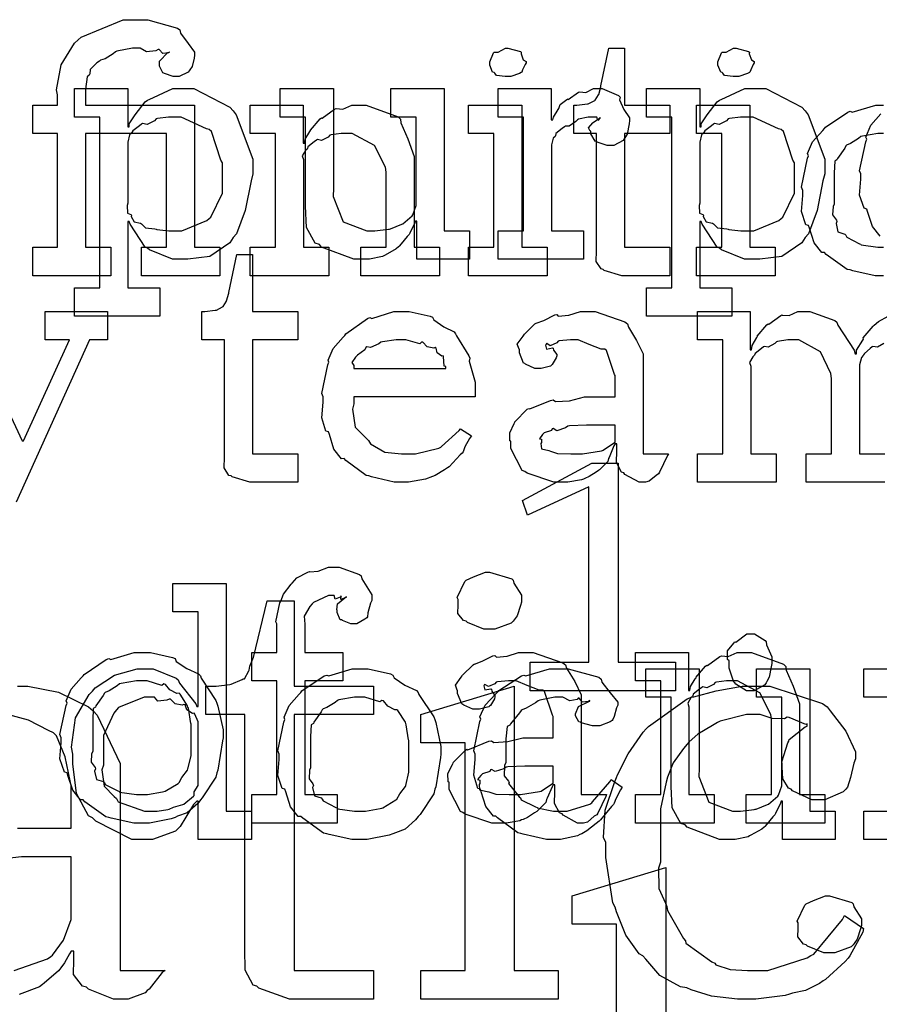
# Model space of a CAD drawing. Extents: x 0 to 8.5, y 0 to 11.
# Tile 146 of 256: x 3.575 to 3.995, y 5.944 to 6.424. Entities that reach past the tile are written whole.
import ezdxf

# ---------------------------------------------------------------- set-up
doc = ezdxf.new("R2010")
doc.units = 0
doc.layers.get('0').update_dxf_attribs({"linetype": 'CONTINUOUS'})

msp = doc.modelspace()

# ---------------------------------------------------------------- linework, layer by layer
at = {"color": 0}
for points in [[(3.58165, 6.31337), (3.59381, 6.31337), (3.59381, 6.36893), (3.58165, 6.36893), (3.58165, 6.38282), (3.59381, 6.38282), (3.59381, 6.38781), (3.59332, 6.39025), (3.59554, 6.4025), (3.60211, 6.41308), (3.60379, 6.41471), (3.60525, 6.41601), (3.62576, 6.42449), (3.63265, 6.42449), (3.63786, 6.42449), (3.65229, 6.42036), (3.65349, 6.41949), (3.65381, 6.41797), (3.65756, 6.41292), (3.66064, 6.40858), (3.66064, 6.40712), (3.66043, 6.40576), (3.65956, 6.40164), (3.65842, 6.40001), (3.65804, 6.39953), (3.65756, 6.39882), (3.65315, 6.39671), (3.65175, 6.39671), (3.65022, 6.39671), (3.646, 6.39817), (3.64567, 6.39844), (3.64513, 6.3986), (3.6435, 6.40175), (3.6435, 6.40278), (3.6435, 6.40424), (3.64762, 6.40842), (3.64849, 6.40864), (3.64849, 6.40886), (3.648, 6.40836), (3.64524, 6.40793), (3.64339, 6.40989), (3.64285, 6.40994), (3.64171, 6.40924), (3.63721, 6.40881), (3.63411, 6.4106), (3.63308, 6.4106), (3.63032, 6.4106), (3.62278, 6.40918), (3.62201, 6.40886), (3.62093, 6.40782), (3.61697, 6.40533), (3.61469, 6.40479), (3.61421, 6.40429), (3.61296, 6.40349), (3.60975, 6.40018), (3.60949, 6.398), (3.60921, 6.39735), (3.60829, 6.39665), (3.60747, 6.39051), (3.60747, 6.38846), (3.60747, 6.38282), (3.6346, 6.38282), (3.66064, 6.38282), (3.66064, 6.31337), (3.67301, 6.31337), (3.67301, 6.29949), (3.63482, 6.29949), (3.63482, 6.31337), (3.64697, 6.31337), (3.64697, 6.36893), (3.60747, 6.36893), (3.60747, 6.31337), (3.61985, 6.31337), (3.61985, 6.29949), (3.58165, 6.29949), (3.58165, 6.31337)], [(3.81364, 6.39671), (3.81222, 6.39671), (3.80806, 6.39719), (3.80724, 6.39839), (3.80692, 6.39865), (3.80615, 6.39882), (3.80474, 6.40229), (3.80474, 6.40343), (3.80474, 6.40386), (3.80474, 6.40386), (3.80653, 6.40831), (3.80692, 6.40864), (3.80692, 6.40864), (3.80886, 6.40864), (3.81244, 6.4106), (3.81364, 6.4106), (3.81364, 6.4106), (3.81976, 6.40896), (3.82015, 6.40864), (3.82004, 6.40776), (3.82113, 6.40494), (3.82254, 6.40414), (3.82254, 6.40386), (3.82254, 6.40343), (3.822, 6.40267), (3.82081, 6.40001), (3.82036, 6.39887), (3.82015, 6.39865), (3.81922, 6.39817), (3.815, 6.39671), (3.81364, 6.39671)], [(3.87224, 6.29949), (3.86919, 6.29949), (3.86062, 6.30203), (3.86008, 6.30251), (3.85906, 6.30279), (3.85667, 6.30647), (3.85682, 6.31168), (3.85682, 6.31337), (3.85682, 6.36893), (3.84576, 6.36893), (3.84576, 6.38282), (3.84728, 6.38282), (3.84728, 6.38282), (3.85238, 6.38336), (3.85271, 6.38346), (3.85303, 6.38351), (3.85596, 6.38504), (3.85618, 6.38519), (3.85618, 6.38519), (3.85781, 6.38775), (3.85792, 6.38803), (3.85792, 6.38803), (3.85889, 6.39176), (3.859, 6.39214), (3.8629, 6.4106), (3.8705, 6.4106), (3.8705, 6.38282), (3.89264, 6.38282), (3.89264, 6.36893), (3.8705, 6.36893), (3.8705, 6.31337), (3.89264, 6.31337), (3.89264, 6.29949), (3.89165, 6.29949), (3.88943, 6.29949), (3.88872, 6.29949), (3.88747, 6.29949), (3.88465, 6.29949), (3.88374, 6.29949), (3.88232, 6.29949), (3.87912, 6.29949), (3.8781, 6.29949), (3.87663, 6.29949), (3.87332, 6.29949), (3.87224, 6.29949)], [(3.92497, 6.39671), (3.92356, 6.39671), (3.91938, 6.39719), (3.91857, 6.39839), (3.91824, 6.39865), (3.91749, 6.39882), (3.91607, 6.40229), (3.91607, 6.40343), (3.91607, 6.40386), (3.91607, 6.40386), (3.91786, 6.40831), (3.91824, 6.40864), (3.91824, 6.40864), (3.92019, 6.40864), (3.92378, 6.4106), (3.92497, 6.4106), (3.92497, 6.4106), (3.9311, 6.40896), (3.93147, 6.40864), (3.93137, 6.40776), (3.93246, 6.40494), (3.93386, 6.40414), (3.93386, 6.40386), (3.93386, 6.40343), (3.93332, 6.40267), (3.93213, 6.40001), (3.93169, 6.39887), (3.93147, 6.39865), (3.93056, 6.39817), (3.92632, 6.39671), (3.92497, 6.39671)], [(3.60206, 6.29362), (3.61442, 6.29362), (3.61442, 6.37696), (3.60206, 6.37696), (3.60206, 6.39085), (3.6281, 6.39085), (3.6281, 6.37218), (3.62875, 6.37218), (3.62875, 6.37369), (3.63162, 6.3781), (3.63661, 6.38433), (3.63764, 6.38519), (3.63857, 6.38547), (3.65007, 6.39085), (3.65392, 6.39085), (3.66032, 6.39085), (3.6779, 6.38183), (3.67953, 6.37999), (3.68104, 6.37799), (3.68907, 6.35639), (3.68907, 6.34918), (3.68821, 6.34581), (3.68533, 6.33132), (3.6811, 6.31999), (3.67953, 6.31814), (3.67785, 6.31549), (3.66818, 6.30886), (3.65744, 6.30751), (3.65392, 6.30751), (3.64985, 6.30751), (3.63867, 6.31207), (3.63764, 6.31293), (3.63656, 6.31342), (3.62918, 6.32471), (3.62875, 6.32596), (3.6281, 6.32596), (3.6281, 6.29362), (3.64372, 6.29362), (3.64372, 6.27974), (3.60206, 6.27974), (3.60206, 6.29362)], [(3.74393, 6.30751), (3.73833, 6.30751), (3.72265, 6.31347), (3.72157, 6.31467), (3.71957, 6.31532), (3.71522, 6.32297), (3.71485, 6.33339), (3.71485, 6.33681), (3.71485, 6.37696), (3.70247, 6.37696), (3.70247, 6.39085), (3.72851, 6.39085), (3.72851, 6.34224), (3.72825, 6.33822), (3.73313, 6.32574), (3.74479, 6.3214), (3.74869, 6.3214), (3.74869, 6.3214), (3.75526, 6.32215), (3.75586, 6.32226), (3.75624, 6.32238), (3.76188, 6.3246), (3.76237, 6.32487), (3.76237, 6.32487), (3.76682, 6.32878), (3.76714, 6.32921), (3.76714, 6.32921), (3.76888, 6.33376), (3.76888, 6.33529), (3.76888, 6.37696), (3.75651, 6.37696), (3.75651, 6.39085), (3.78256, 6.39085), (3.78256, 6.3214), (3.79492, 6.3214), (3.79492, 6.30751), (3.7691, 6.30751), (3.7691, 6.32617), (3.76844, 6.32617), (3.76818, 6.32531), (3.76574, 6.32026), (3.7654, 6.31967), (3.76438, 6.31858), (3.76144, 6.315), (3.76053, 6.31392), (3.76019, 6.31358), (3.75906, 6.31267), (3.75369, 6.30957), (3.75304, 6.30925), (3.75233, 6.30881), (3.74599, 6.30751), (3.74393, 6.30751)], [(3.80892, 6.3214), (3.82129, 6.3214), (3.82129, 6.37696), (3.80892, 6.37696), (3.80892, 6.39085), (3.83475, 6.39085), (3.83475, 6.37565), (3.83561, 6.37565), (3.83561, 6.37565), (3.83594, 6.37685), (3.83811, 6.38064), (3.83843, 6.38108), (3.83843, 6.38108), (3.83914, 6.38308), (3.84233, 6.38553), (3.84278, 6.38585), (3.84304, 6.38558), (3.8481, 6.38911), (3.84864, 6.38932), (3.84864, 6.38921), (3.85157, 6.38894), (3.85536, 6.39085), (3.85667, 6.39085), (3.8596, 6.39085), (3.86762, 6.38743), (3.86838, 6.38672), (3.86811, 6.38536), (3.87022, 6.38069), (3.87294, 6.37663), (3.87294, 6.37522), (3.87272, 6.37358), (3.8719, 6.36865), (3.87076, 6.36686), (3.87033, 6.36632), (3.8699, 6.3655), (3.86535, 6.36307), (3.86382, 6.36307), (3.86203, 6.36307), (3.8571, 6.36469), (3.85667, 6.36501), (3.85618, 6.36518), (3.85406, 6.36882), (3.85406, 6.37001), (3.85379, 6.37001), (3.85292, 6.37164), (3.85514, 6.37414), (3.85536, 6.37435), (3.85531, 6.37435), (3.85525, 6.37435), (3.85829, 6.37646), (3.85861, 6.37651), (3.85861, 6.37674), (3.85851, 6.37636), (3.85753, 6.37522), (3.85704, 6.37696), (3.85688, 6.37696), (3.85628, 6.37696), (3.85493, 6.37696), (3.85449, 6.37696), (3.85275, 6.37696), (3.8481, 6.37587), (3.84754, 6.37565), (3.84679, 6.37472), (3.84353, 6.37256), (3.84164, 6.3725), (3.84125, 6.37218), (3.84017, 6.37142), (3.83708, 6.36887), (3.83686, 6.36774), (3.83669, 6.3674), (3.83578, 6.36669), (3.83496, 6.36333), (3.83496, 6.36219), (3.83496, 6.3214), (3.85058, 6.3214), (3.85058, 6.30751), (3.80892, 6.30751), (3.80892, 6.3214)], [(3.88124, 6.29362), (3.89361, 6.29362), (3.89361, 6.37696), (3.88124, 6.37696), (3.88124, 6.39085), (3.90728, 6.39085), (3.90728, 6.37218), (3.90793, 6.37218), (3.90793, 6.37369), (3.91081, 6.3781), (3.91581, 6.38433), (3.91683, 6.38519), (3.91775, 6.38547), (3.92925, 6.39085), (3.93311, 6.39085), (3.93951, 6.39085), (3.95708, 6.38183), (3.95871, 6.37999), (3.96024, 6.37799), (3.96826, 6.35639), (3.96826, 6.34918), (3.96739, 6.34581), (3.96451, 6.33132), (3.96029, 6.31999), (3.95871, 6.31814), (3.95703, 6.31549), (3.94738, 6.30886), (3.93664, 6.30751), (3.93311, 6.30751), (3.92904, 6.30751), (3.91786, 6.31207), (3.91683, 6.31293), (3.91575, 6.31342), (3.90836, 6.32471), (3.90793, 6.32596), (3.90728, 6.32596), (3.90728, 6.29362), (3.9229, 6.29362), (3.9229, 6.27974), (3.88124, 6.27974), (3.88124, 6.29362)], [(3.68782, 6.31337), (3.70019, 6.31337), (3.70019, 6.36893), (3.68782, 6.36893), (3.68782, 6.38282), (3.71365, 6.38282), (3.71365, 6.36415), (3.71431, 6.36415), (3.71431, 6.36415), (3.71457, 6.3661), (3.71696, 6.3699), (3.71733, 6.37044), (3.71724, 6.3705), (3.722, 6.37608), (3.72254, 6.37651), (3.72293, 6.37636), (3.729, 6.38081), (3.72971, 6.38108), (3.72971, 6.38108), (3.73296, 6.38086), (3.73736, 6.38282), (3.73882, 6.38282), (3.74442, 6.38282), (3.76004, 6.37706), (3.76118, 6.37587), (3.76129, 6.37414), (3.76471, 6.36626), (3.7679, 6.35769), (3.7679, 6.35482), (3.7679, 6.31337), (3.78028, 6.31337), (3.78028, 6.29949), (3.74186, 6.29949), (3.74186, 6.31337), (3.75424, 6.31337), (3.75424, 6.35004), (3.75379, 6.35249), (3.74854, 6.36312), (3.73763, 6.36893), (3.73406, 6.36893), (3.73221, 6.36893), (3.72726, 6.36822), (3.72667, 6.36806), (3.72592, 6.36719), (3.7226, 6.3655), (3.7206, 6.36594), (3.72017, 6.36567), (3.71907, 6.3649), (3.71599, 6.36242), (3.71571, 6.3616), (3.7156, 6.36133), (3.71485, 6.36068), (3.71326, 6.35796), (3.71386, 6.35628), (3.71386, 6.35568), (3.71386, 6.31337), (3.72624, 6.31337), (3.72624, 6.29949), (3.68782, 6.29949), (3.68782, 6.31337)], [(3.79432, 6.31337), (3.80669, 6.31337), (3.80669, 6.36893), (3.79432, 6.36893), (3.79432, 6.38282), (3.82036, 6.38282), (3.82036, 6.31337), (3.83274, 6.31337), (3.83274, 6.29949), (3.79432, 6.29949), (3.79432, 6.31337)], [(3.90565, 6.31337), (3.91803, 6.31337), (3.91803, 6.36893), (3.90565, 6.36893), (3.90565, 6.38282), (3.93169, 6.38282), (3.93169, 6.31337), (3.94407, 6.31337), (3.94407, 6.29949), (3.90565, 6.29949), (3.90565, 6.31337)], [(3.65001, 6.3214), (3.65446, 6.3214), (3.66672, 6.3265), (3.66781, 6.32747), (3.66862, 6.32801), (3.67432, 6.33985), (3.67432, 6.34375), (3.67432, 6.3546), (3.6735, 6.35585), (3.66889, 6.3699), (3.66781, 6.37088), (3.6665, 6.37125), (3.65414, 6.37696), (3.65001, 6.37696), (3.648, 6.37696), (3.64264, 6.37625), (3.64199, 6.37608), (3.64117, 6.37517), (3.63758, 6.37337), (3.63531, 6.37375), (3.63482, 6.37349), (3.63374, 6.37267), (3.63053, 6.37022), (3.62999, 6.36942), (3.62983, 6.36914), (3.62896, 6.36828), (3.6281, 6.36469), (3.6281, 6.3635), (3.6281, 6.33485), (3.62776, 6.33376), (3.62788, 6.33008), (3.62956, 6.32943), (3.62983, 6.329), (3.62967, 6.32835), (3.63118, 6.32585), (3.63428, 6.32519), (3.63482, 6.32487), (3.63476, 6.32482), (3.63678, 6.32292), (3.64133, 6.32243), (3.64199, 6.32226), (3.64219, 6.32206), (3.64806, 6.3214), (3.65001, 6.3214)], [(3.92919, 6.3214), (3.93365, 6.3214), (3.9459, 6.3265), (3.947, 6.32747), (3.94781, 6.32801), (3.9535, 6.33985), (3.9535, 6.34375), (3.9535, 6.3546), (3.95269, 6.35585), (3.94808, 6.3699), (3.947, 6.37088), (3.94569, 6.37125), (3.93332, 6.37696), (3.92919, 6.37696), (3.92719, 6.37696), (3.92182, 6.37625), (3.92117, 6.37608), (3.92036, 6.37517), (3.91678, 6.37337), (3.9145, 6.37375), (3.91401, 6.37349), (3.91292, 6.37267), (3.90972, 6.37022), (3.90918, 6.36942), (3.90901, 6.36914), (3.90815, 6.36828), (3.90728, 6.36469), (3.90728, 6.3635), (3.90728, 6.33485), (3.90696, 6.33376), (3.90707, 6.33008), (3.90875, 6.32943), (3.90901, 6.329), (3.90886, 6.32835), (3.91037, 6.32585), (3.91347, 6.32519), (3.91401, 6.32487), (3.91396, 6.32482), (3.91596, 6.32292), (3.92051, 6.32243), (3.92117, 6.32226), (3.92139, 6.32206), (3.92725, 6.3214), (3.92919, 6.3214)], [(3.69065, 6.19874), (3.68761, 6.19874), (3.67904, 6.20128), (3.6785, 6.20176), (3.67746, 6.20204), (3.67507, 6.20574), (3.67524, 6.21094), (3.67524, 6.21262), (3.67524, 6.26818), (3.66417, 6.26818), (3.66417, 6.28207), (3.66569, 6.28207), (3.66569, 6.28207), (3.67079, 6.28261), (3.67111, 6.28271), (3.67144, 6.28276), (3.67437, 6.28429), (3.67458, 6.28444), (3.67458, 6.28444), (3.67622, 6.287), (3.67632, 6.28728), (3.67632, 6.28728), (3.67731, 6.29101), (3.6774, 6.29139), (3.68132, 6.30985), (3.68892, 6.30985), (3.68892, 6.28207), (3.71104, 6.28207), (3.71104, 6.26818), (3.68892, 6.26818), (3.68892, 6.21262), (3.71104, 6.21262), (3.71104, 6.19874), (3.71007, 6.19874), (3.70785, 6.19874), (3.70714, 6.19874), (3.70589, 6.19874), (3.70307, 6.19874), (3.70215, 6.19874), (3.70074, 6.19874), (3.69754, 6.19874), (3.6965, 6.19874), (3.69504, 6.19874), (3.69174, 6.19874), (3.69065, 6.19874)], [(3.76226, 6.19874), (3.75814, 6.19874), (3.74696, 6.20128), (3.74576, 6.20176), (3.74436, 6.20204), (3.73443, 6.20936), (3.73361, 6.21024), (3.73242, 6.21018), (3.72868, 6.21479), (3.72646, 6.222), (3.72601, 6.22325), (3.72478, 6.22364), (3.72276, 6.23014), (3.72342, 6.23785), (3.72342, 6.2404), (3.72276, 6.24197), (3.72575, 6.25608), (3.72624, 6.25732), (3.72581, 6.25836), (3.72825, 6.264), (3.73318, 6.26947), (3.73406, 6.27035), (3.73454, 6.27111), (3.74501, 6.27854), (3.74621, 6.27903), (3.74718, 6.27865), (3.75797, 6.28207), (3.76161, 6.28207), (3.7654, 6.28207), (3.77567, 6.27974), (3.77681, 6.27924), (3.77746, 6.27789), (3.78228, 6.27447), (3.78733, 6.27208), (3.78808, 6.27121), (3.78857, 6.27013), (3.7946, 6.26047), (3.79503, 6.25928), (3.79465, 6.25771), (3.79764, 6.2475), (3.79764, 6.24408), (3.79764, 6.2404), (3.73839, 6.2404), (3.73839, 6.23693), (3.73768, 6.23432), (3.73904, 6.22553), (3.74436, 6.22021), (3.74556, 6.21913), (3.74658, 6.2175), (3.75358, 6.21343), (3.76172, 6.21262), (3.76443, 6.21262), (3.76856, 6.21262), (3.77989, 6.21533), (3.78093, 6.21588), (3.78114, 6.21619), (3.78988, 6.2239), (3.79047, 6.22478), (3.7959, 6.22131), (3.79492, 6.22011), (3.79264, 6.21593), (3.79178, 6.21349), (3.79135, 6.21283), (3.79036, 6.21213), (3.78489, 6.20622), (3.78418, 6.20568), (3.78267, 6.20475), (3.7781, 6.20204), (3.7755, 6.20101), (3.77463, 6.20068), (3.77344, 6.20019), (3.76503, 6.19874), (3.76226, 6.19874)], [(3.84071, 6.19874), (3.83599, 6.19874), (3.82297, 6.20307), (3.82183, 6.20394), (3.82058, 6.20443), (3.81511, 6.21517), (3.81511, 6.21869), (3.81456, 6.21897), (3.81451, 6.22288), (3.81674, 6.22738), (3.81706, 6.22803), (3.81694, 6.22814), (3.82303, 6.23432), (3.82379, 6.23475), (3.82428, 6.23454), (3.83447, 6.23867), (3.83572, 6.23888), (3.83686, 6.23812), (3.84369, 6.2385), (3.85101, 6.2404), (3.85351, 6.2404), (3.86589, 6.2404), (3.86589, 6.25082), (3.86556, 6.25136), (3.86171, 6.26292), (3.86089, 6.26361), (3.85906, 6.26361), (3.85325, 6.2659), (3.84787, 6.26818), (3.84614, 6.26818), (3.84413, 6.26818), (3.83871, 6.26764), (3.83811, 6.26753), (3.83746, 6.26676), (3.83431, 6.26535), (3.83257, 6.26639), (3.83225, 6.26622), (3.83225, 6.266), (3.83197, 6.26568), (3.83251, 6.26372), (3.83539, 6.26426), (3.83572, 6.26406), (3.83589, 6.26313), (3.83746, 6.26107), (3.83746, 6.26036), (3.83718, 6.25939), (3.83529, 6.25613), (3.83485, 6.25581), (3.83442, 6.25543), (3.82986, 6.25429), (3.82835, 6.25429), (3.82671, 6.25429), (3.82226, 6.25629), (3.82183, 6.25667), (3.82129, 6.25689), (3.81922, 6.26193), (3.81922, 6.26361), (3.81907, 6.26361), (3.81819, 6.26606), (3.82101, 6.27001), (3.8214, 6.27056), (3.82167, 6.27094), (3.82682, 6.27599), (3.82747, 6.27642), (3.82747, 6.27636), (3.83117, 6.27772), (3.83649, 6.28033), (3.83746, 6.28054), (3.83817, 6.27979), (3.84337, 6.28017), (3.84901, 6.28207), (3.85092, 6.28207), (3.85618, 6.28207), (3.87067, 6.27701), (3.87196, 6.27599), (3.8724, 6.27436), (3.87642, 6.26785), (3.87956, 6.26129), (3.87956, 6.25906), (3.87956, 6.21262), (3.89193, 6.21262), (3.8915, 6.21169), (3.88764, 6.20356), (3.88715, 6.20285), (3.88596, 6.20204), (3.88254, 6.19928), (3.88075, 6.19874), (3.88021, 6.19874), (3.87771, 6.19874), (3.87076, 6.20253), (3.87022, 6.20329), (3.86903, 6.20367), (3.8666, 6.20828), (3.86675, 6.21397), (3.86675, 6.21588), (3.86675, 6.21739), (3.86589, 6.21739), (3.86535, 6.21642), (3.86296, 6.21083), (3.86263, 6.21024), (3.86231, 6.20876), (3.85835, 6.20481), (3.85786, 6.20437), (3.85672, 6.20367), (3.85331, 6.20144), (3.85118, 6.20053), (3.85047, 6.20025), (3.84961, 6.19987), (3.84293, 6.19874), (3.84071, 6.19874)], [(3.73839, 6.25429), (3.78331, 6.25429), (3.78331, 6.25515), (3.78256, 6.25543), (3.78222, 6.25999), (3.78201, 6.26036), (3.78131, 6.26031), (3.77914, 6.26183), (3.77854, 6.26421), (3.7781, 6.26449), (3.7774, 6.26411), (3.77425, 6.26476), (3.77203, 6.26699), (3.77138, 6.26708), (3.77067, 6.26622), (3.76383, 6.26818), (3.76161, 6.26818), (3.75911, 6.26818), (3.75233, 6.26731), (3.75163, 6.26708), (3.75054, 6.26622), (3.74658, 6.26443), (3.74468, 6.26476), (3.74425, 6.26449), (3.74371, 6.26335), (3.74013, 6.26079), (3.7399, 6.26036), (3.73915, 6.25976), (3.73747, 6.25711), (3.73839, 6.25564), (3.73839, 6.25515), (3.73839, 6.25429)], [(3.84657, 6.21262), (3.84999, 6.21262), (3.85926, 6.21408), (3.86025, 6.21436), (3.86019, 6.21451), (3.86589, 6.21832), (3.86589, 6.21957), (3.86589, 6.22651), (3.85504, 6.22651), (3.852, 6.22651), (3.84369, 6.22618), (3.84289, 6.22607), (3.84179, 6.22521), (3.83751, 6.22385), (3.83572, 6.22493), (3.83529, 6.22478), (3.8349, 6.22396), (3.83138, 6.22282), (3.83117, 6.2226), (3.83057, 6.222), (3.829, 6.21994), (3.83008, 6.21967), (3.83008, 6.21957), (3.83008, 6.21804), (3.82969, 6.21761), (3.82997, 6.215), (3.83365, 6.21419), (3.83442, 6.21392), (3.83442, 6.21392), (3.83789, 6.21278), (3.8444, 6.21262), (3.84657, 6.21262)], [(3.82443, 6.11079), (3.85308, 6.11079), (3.85308, 6.1965), (3.82314, 6.18261), (3.82075, 6.18978), (3.8546, 6.20801), (3.8674, 6.20801), (3.8674, 6.11079), (3.8954, 6.11079), (3.8954, 6.0969), (3.82443, 6.0969), (3.82443, 6.11079)], [(3.68858, 6.04617), (3.70074, 6.04617), (3.70074, 6.10172), (3.68858, 6.10172), (3.68858, 6.11561), (3.70074, 6.11561), (3.70074, 6.1295), (3.70025, 6.13053), (3.70236, 6.13976), (3.70269, 6.14057), (3.70269, 6.14057), (3.70415, 6.14404), (3.70774, 6.14887), (3.70833, 6.14947), (3.70833, 6.14947), (3.71056, 6.15196), (3.71599, 6.15479), (3.71679, 6.15511), (3.71685, 6.15494), (3.72097, 6.15528), (3.72597, 6.15728), (3.72765, 6.15728), (3.73122, 6.15728), (3.7411, 6.15369), (3.74197, 6.15294), (3.74235, 6.15147), (3.74718, 6.14367), (3.74718, 6.141), (3.74647, 6.1396), (3.74522, 6.13488), (3.74507, 6.13297), (3.74479, 6.13254), (3.74371, 6.13178), (3.73981, 6.1295), (3.7385, 6.1295), (3.73699, 6.1295), (3.73281, 6.13113), (3.73242, 6.13146), (3.73172, 6.13157), (3.73025, 6.1351), (3.73025, 6.13624), (3.73004, 6.13633), (3.73042, 6.13938), (3.73406, 6.14231), (3.73481, 6.14253), (3.73481, 6.14274), (3.73421, 6.14231), (3.73204, 6.14144), (3.73221, 6.14318), (3.73221, 6.14318), (3.73167, 6.14264), (3.72933, 6.14165), (3.72885, 6.14339), (3.72874, 6.14339), (3.72607, 6.14339), (3.71869, 6.13997), (3.7181, 6.13926), (3.71685, 6.13803), (3.71414, 6.13331), (3.71442, 6.12935), (3.71442, 6.12799), (3.71442, 6.11561), (3.73307, 6.11561), (3.73307, 6.10172), (3.71442, 6.10172), (3.71442, 6.04617), (3.73025, 6.04617), (3.73025, 6.03228), (3.68858, 6.03228), (3.68858, 6.04617)], [(3.80469, 6.12696), (3.80181, 6.12696), (3.79383, 6.13021), (3.79318, 6.13086), (3.79199, 6.13113), (3.78911, 6.13465), (3.78928, 6.13883), (3.78928, 6.14019), (3.78928, 6.1415), (3.78885, 6.14236), (3.79254, 6.15018), (3.79318, 6.15082), (3.79318, 6.15082), (3.79688, 6.1525), (3.80274, 6.15474), (3.80469, 6.15474), (3.80469, 6.15474), (3.81554, 6.15147), (3.81619, 6.15082), (3.81651, 6.14936), (3.82032, 6.1435), (3.82032, 6.1415), (3.82032, 6.14019), (3.81972, 6.13857), (3.81819, 6.13351), (3.81674, 6.13146), (3.81619, 6.13086), (3.81515, 6.12989), (3.80729, 6.12696), (3.80469, 6.12696)], [(3.63639, 6.02425), (3.62999, 6.02425), (3.61242, 6.03315), (3.61079, 6.03489), (3.60883, 6.03581), (3.60308, 6.04676), (3.60124, 6.06114), (3.60124, 6.06592), (3.60053, 6.06928), (3.60254, 6.08371), (3.60915, 6.095), (3.61079, 6.09674), (3.61208, 6.09831), (3.62153, 6.10449), (3.63265, 6.10758), (3.63639, 6.10758), (3.64046, 6.10758), (3.65164, 6.10308), (3.65267, 6.10215), (3.65338, 6.10058), (3.66129, 6.09044), (3.66178, 6.08914), (3.66243, 6.08914), (3.66243, 6.13536), (3.65007, 6.13536), (3.65007, 6.14925), (3.67611, 6.14925), (3.67611, 6.03814), (3.68847, 6.03814), (3.68847, 6.02425), (3.66243, 6.02425), (3.66243, 6.04292), (3.66178, 6.04292), (3.66021, 6.04129), (3.65642, 6.03521), (3.65369, 6.03065), (3.65267, 6.02968), (3.65132, 6.02832), (3.64008, 6.02425), (3.63639, 6.02425)], [(3.71235, 5.9464), (3.70703, 5.9464), (3.69206, 5.95167), (3.69108, 5.95269), (3.68929, 5.95324), (3.68544, 5.96044), (3.68522, 5.97092), (3.68522, 5.97439), (3.68522, 6.08529), (3.66613, 6.08529), (3.66613, 6.09918), (3.66872, 6.09918), (3.67117, 6.09918), (3.67785, 6.09993), (3.6785, 6.10004), (3.6785, 6.10004), (3.68397, 6.10243), (3.68435, 6.10265), (3.68511, 6.10265), (3.68722, 6.10656), (3.68739, 6.10699), (3.68739, 6.10699), (3.68761, 6.10894), (3.68918, 6.11253), (3.68935, 6.11307), (3.69607, 6.14085), (3.70931, 6.14085), (3.70931, 6.09918), (3.74794, 6.09918), (3.74794, 6.08529), (3.70931, 6.08529), (3.70931, 5.96029), (3.74794, 5.96029), (3.74794, 5.9464), (3.74631, 5.9464), (3.74262, 5.9464), (3.74143, 5.9464), (3.73926, 5.9464), (3.73438, 5.9464), (3.73275, 5.9464), (3.73019, 5.9464), (3.72444, 5.9464), (3.72254, 5.9464), (3.72, 5.9464), (3.71425, 5.9464), (3.71235, 5.9464)], [(3.93201, 6.0969), (3.93012, 6.0969), (3.92486, 6.10015), (3.92443, 6.10081), (3.92389, 6.10113), (3.9216, 6.10792), (3.9216, 6.11014), (3.9216, 6.11143), (3.92085, 6.11208), (3.92079, 6.11643), (3.92393, 6.12011), (3.92443, 6.12076), (3.92481, 6.12061), (3.93018, 6.12468), (3.93201, 6.12468), (3.93392, 6.12468), (3.93913, 6.12142), (3.93961, 6.12076), (3.93989, 6.11931), (3.94243, 6.11344), (3.94243, 6.11143), (3.94243, 6.11014), (3.94206, 6.10851), (3.94108, 6.10346), (3.94006, 6.10146), (3.93961, 6.10081), (3.93896, 6.09983), (3.93375, 6.0969), (3.93201, 6.0969)], [(3.6351, 6.03228), (3.63103, 6.03228), (3.62001, 6.03467), (3.61882, 6.0351), (3.61729, 6.03538), (3.6071, 6.04269), (3.60622, 6.04357), (3.60493, 6.04357), (3.60118, 6.04829), (3.59885, 6.05556), (3.59842, 6.05681), (3.59717, 6.05718), (3.59494, 6.06358), (3.5956, 6.0714), (3.5956, 6.07394), (3.59494, 6.07553), (3.59793, 6.08963), (3.59842, 6.09088), (3.59799, 6.09196), (3.60042, 6.09771), (3.60536, 6.10325), (3.60622, 6.10411), (3.60672, 6.10487), (3.61757, 6.11214), (3.61882, 6.11257), (3.61979, 6.11219), (3.63124, 6.11561), (3.6351, 6.11561), (3.63911, 6.11561), (3.6499, 6.11312), (3.65115, 6.11257), (3.65175, 6.11122), (3.65696, 6.10769), (3.66265, 6.10508), (3.66351, 6.10411), (3.66385, 6.10303), (3.67106, 6.09218), (3.67156, 6.09088), (3.67204, 6.08936), (3.67458, 6.07781), (3.67458, 6.07394), (3.67432, 6.07238), (3.67204, 6.05811), (3.67156, 6.05681), (3.67106, 6.05469), (3.66439, 6.04454), (3.66351, 6.04357), (3.66222, 6.04183), (3.65712, 6.03733), (3.65235, 6.03564), (3.65115, 6.0351), (3.64925, 6.0344), (3.63861, 6.03228), (3.6351, 6.03228)], [(3.81054, 6.03228), (3.80583, 6.03228), (3.79281, 6.03662), (3.79167, 6.03749), (3.79042, 6.03797), (3.78494, 6.04872), (3.78494, 6.05225), (3.7844, 6.05251), (3.78435, 6.05643), (3.78657, 6.06093), (3.78689, 6.06158), (3.78678, 6.06168), (3.79286, 6.06787), (3.79362, 6.06831), (3.79411, 6.06808), (3.80431, 6.07221), (3.80556, 6.07243), (3.80669, 6.07167), (3.81353, 6.07206), (3.82086, 6.07394), (3.82335, 6.07394), (3.83572, 6.07394), (3.83572, 6.08436), (3.83539, 6.0849), (3.83154, 6.09646), (3.83074, 6.09717), (3.82889, 6.09717), (3.82308, 6.09944), (3.81771, 6.10172), (3.81597, 6.10172), (3.81396, 6.10172), (3.80854, 6.10118), (3.80794, 6.10107), (3.80729, 6.10032), (3.80414, 6.0989), (3.8024, 6.09993), (3.80208, 6.09978), (3.80208, 6.09956), (3.80181, 6.09924), (3.80236, 6.09728), (3.80524, 6.09782), (3.80556, 6.0976), (3.80572, 6.09668), (3.80729, 6.09462), (3.80729, 6.09392), (3.80701, 6.09293), (3.80512, 6.08968), (3.80469, 6.08936), (3.80425, 6.08897), (3.79969, 6.08783), (3.79818, 6.08783), (3.79656, 6.08783), (3.7921, 6.08985), (3.79167, 6.09022), (3.79113, 6.09044), (3.78907, 6.09549), (3.78907, 6.09717), (3.7889, 6.09717), (3.78803, 6.09961), (3.79085, 6.10357), (3.79124, 6.10411), (3.7915, 6.10449), (3.79665, 6.10954), (3.79731, 6.10997), (3.79731, 6.10992), (3.801, 6.11128), (3.80632, 6.11388), (3.80729, 6.1141), (3.808, 6.11333), (3.81321, 6.11372), (3.81885, 6.11561), (3.82075, 6.11561), (3.82601, 6.11561), (3.8405, 6.11057), (3.84179, 6.10954), (3.84224, 6.10792), (3.84625, 6.1014), (3.84939, 6.09483), (3.84939, 6.09261), (3.84939, 6.04617), (3.86176, 6.04617), (3.86133, 6.04525), (3.85747, 6.03711), (3.85699, 6.0364), (3.85579, 6.0356), (3.85238, 6.03282), (3.85058, 6.03228), (3.85004, 6.03228), (3.84754, 6.03228), (3.8406, 6.03608), (3.84006, 6.03683), (3.83886, 6.03722), (3.83643, 6.04183), (3.83658, 6.04753), (3.83658, 6.04943), (3.83658, 6.05094), (3.83572, 6.05094), (3.83518, 6.04997), (3.83279, 6.04438), (3.83247, 6.04378), (3.83214, 6.04232), (3.82818, 6.03836), (3.82769, 6.03792), (3.82656, 6.03722), (3.82314, 6.035), (3.82101, 6.03407), (3.82032, 6.03381), (3.81944, 6.03342), (3.81278, 6.03228), (3.81054, 6.03228)], [(3.87592, 6.04617), (3.88829, 6.04617), (3.88829, 6.10172), (3.87592, 6.10172), (3.87592, 6.11561), (3.90175, 6.11561), (3.90175, 6.09694), (3.9024, 6.09694), (3.9024, 6.09694), (3.90267, 6.0989), (3.90506, 6.10271), (3.90543, 6.10325), (3.90533, 6.10331), (3.9101, 6.10889), (3.91064, 6.10932), (3.91103, 6.10915), (3.9171, 6.11361), (3.91781, 6.11388), (3.91781, 6.11388), (3.92106, 6.11367), (3.92546, 6.11561), (3.92692, 6.11561), (3.93251, 6.11561), (3.94814, 6.10986), (3.94928, 6.10867), (3.94938, 6.10693), (3.95281, 6.09907), (3.956, 6.0905), (3.956, 6.08762), (3.956, 6.04617), (3.96837, 6.04617), (3.96837, 6.03228), (3.92996, 6.03228), (3.92996, 6.04617), (3.94233, 6.04617), (3.94233, 6.08285), (3.94189, 6.08529), (3.93664, 6.09592), (3.92572, 6.10172), (3.92215, 6.10172), (3.92031, 6.10172), (3.91536, 6.10101), (3.91476, 6.10086), (3.91401, 6.09999), (3.91069, 6.09831), (3.90869, 6.09874), (3.90826, 6.09847), (3.90717, 6.09771), (3.90408, 6.09521), (3.90381, 6.0944), (3.90369, 6.09413), (3.90294, 6.09347), (3.90136, 6.09076), (3.90196, 6.08908), (3.90196, 6.08849), (3.90196, 6.04617), (3.91433, 6.04617), (3.91433, 6.03228), (3.87592, 6.03228), (3.87592, 6.04617)], [(3.74143, 6.02425), (3.73736, 6.02425), (3.72635, 6.02664), (3.72515, 6.02707), (3.72364, 6.02735), (3.71343, 6.03467), (3.71257, 6.03554), (3.71126, 6.03554), (3.70751, 6.04025), (3.70518, 6.04753), (3.70475, 6.04878), (3.7035, 6.04915), (3.70128, 6.05556), (3.70193, 6.06337), (3.70193, 6.06592), (3.70128, 6.06749), (3.70426, 6.0816), (3.70475, 6.08285), (3.70432, 6.08393), (3.70676, 6.08968), (3.71169, 6.09521), (3.71257, 6.09608), (3.71306, 6.09685), (3.7239, 6.10411), (3.72515, 6.10454), (3.72613, 6.10417), (3.73757, 6.10758), (3.74143, 6.10758), (3.74544, 6.10758), (3.75624, 6.10508), (3.75749, 6.10454), (3.75808, 6.10319), (3.76329, 6.09967), (3.76899, 6.09706), (3.76986, 6.09608), (3.77018, 6.095), (3.7774, 6.08415), (3.77789, 6.08285), (3.77838, 6.08132), (3.78093, 6.06976), (3.78093, 6.06592), (3.78065, 6.06435), (3.77838, 6.05007), (3.77789, 6.04878), (3.7774, 6.04665), (3.77072, 6.03651), (3.76986, 6.03554), (3.76856, 6.03381), (3.76346, 6.02929), (3.75868, 6.02761), (3.75749, 6.02707), (3.75558, 6.02636), (3.74496, 6.02425), (3.74143, 6.02425)], [(3.83664, 6.02425), (3.83247, 6.02425), (3.82113, 6.02681), (3.81993, 6.02729), (3.81853, 6.02756), (3.8086, 6.03489), (3.80778, 6.03575), (3.80658, 6.03569), (3.80285, 6.04031), (3.80062, 6.04753), (3.80018, 6.04878), (3.79893, 6.04915), (3.79693, 6.05567), (3.79758, 6.06337), (3.79758, 6.06592), (3.79693, 6.06754), (3.79992, 6.08182), (3.8004, 6.08306), (3.79997, 6.0841), (3.80251, 6.0899), (3.80772, 6.09543), (3.80865, 6.09631), (3.80914, 6.097), (3.82021, 6.10411), (3.82146, 6.10454), (3.82238, 6.10417), (3.83388, 6.10758), (3.83772, 6.10758), (3.8431, 6.10758), (3.85792, 6.10346), (3.85921, 6.1026), (3.85938, 6.10101), (3.8635, 6.09581), (3.86724, 6.09131), (3.86724, 6.08979), (3.86669, 6.08849), (3.8655, 6.08431), (3.86481, 6.08279), (3.86442, 6.08242), (3.8635, 6.08176), (3.85846, 6.07981), (3.85682, 6.07981), (3.85487, 6.07981), (3.84944, 6.08128), (3.84901, 6.08154), (3.84831, 6.08171), (3.84663, 6.08469), (3.84663, 6.08567), (3.84663, 6.08567), (3.84804, 6.08914), (3.84836, 6.08936), (3.84836, 6.08936), (3.85303, 6.09164), (3.85357, 6.09174), (3.85357, 6.09218), (3.85297, 6.09169), (3.85004, 6.09125), (3.84847, 6.09321), (3.84793, 6.09326), (3.84739, 6.09256), (3.84381, 6.0919), (3.84039, 6.09369), (3.83925, 6.09369), (3.83653, 6.09369), (3.82921, 6.09229), (3.8284, 6.09196), (3.82704, 6.09093), (3.8226, 6.08838), (3.82064, 6.08762), (3.82015, 6.08718), (3.81933, 6.0861), (3.81483, 6.08074), (3.81451, 6.08003), (3.81326, 6.07937), (3.81256, 6.07335), (3.81256, 6.07135), (3.81256, 6.06179), (3.81196, 6.06044), (3.81185, 6.05544), (3.81396, 6.05279), (3.81429, 6.05203), (3.81386, 6.05154), (3.81912, 6.04519), (3.81972, 6.04465), (3.8201, 6.04362), (3.82715, 6.04021), (3.82796, 6.03988), (3.82796, 6.03982), (3.83594, 6.03814), (3.8386, 6.03814), (3.84261, 6.03814), (3.85368, 6.04161), (3.85465, 6.04226), (3.85487, 6.04264), (3.86339, 6.0524), (3.86399, 6.05354), (3.86942, 6.04986), (3.86854, 6.0485), (3.86626, 6.04411), (3.86546, 6.04199), (3.86507, 6.04139), (3.8641, 6.04047), (3.85878, 6.03386), (3.85813, 6.03315), (3.85667, 6.03201), (3.85221, 6.02849), (3.84967, 6.02707), (3.84879, 6.02664), (3.8476, 6.02604), (3.83936, 6.02425), (3.83664, 6.02425)], [(3.92242, 6.02425), (3.91683, 6.02425), (3.90115, 6.03022), (3.90007, 6.03142), (3.89806, 6.03207), (3.89372, 6.03971), (3.89333, 6.05013), (3.89333, 6.05354), (3.89333, 6.09369), (3.88097, 6.09369), (3.88097, 6.10758), (3.90701, 6.10758), (3.90701, 6.05897), (3.90674, 6.05496), (3.91162, 6.04249), (3.92329, 6.03814), (3.92719, 6.03814), (3.92719, 6.03814), (3.93375, 6.0389), (3.93435, 6.03901), (3.93474, 6.03911), (3.94038, 6.04135), (3.94086, 6.04161), (3.94086, 6.04161), (3.94532, 6.04551), (3.94564, 6.04596), (3.94564, 6.04596), (3.94738, 6.05051), (3.94738, 6.05203), (3.94738, 6.09369), (3.935, 6.09369), (3.935, 6.10758), (3.96104, 6.10758), (3.96104, 6.03814), (3.97342, 6.03814), (3.97342, 6.02425), (3.9476, 6.02425), (3.9476, 6.04292), (3.94694, 6.04292), (3.94667, 6.04204), (3.94422, 6.037), (3.9439, 6.0364), (3.94287, 6.03532), (3.93994, 6.03174), (3.93901, 6.03065), (3.93869, 6.03033), (3.93756, 6.0294), (3.93218, 6.02632), (3.93153, 6.02599), (3.93083, 6.02556), (3.92449, 6.02425), (3.92242, 6.02425)], [(3.6351, 6.04617), (3.63775, 6.04617), (3.64497, 6.04747), (3.64572, 6.04769), (3.64626, 6.04785), (3.65261, 6.0516), (3.6531, 6.05203), (3.6531, 6.05203), (3.65446, 6.05453), (3.65722, 6.05817), (3.65744, 6.05875), (3.65744, 6.05875), (3.65896, 6.06511), (3.65896, 6.06722), (3.65896, 6.08068), (3.65881, 6.08089), (3.65767, 6.08832), (3.65744, 6.08892), (3.65722, 6.08951), (3.6536, 6.09521), (3.6531, 6.09565), (3.65201, 6.09554), (3.6486, 6.09733), (3.64649, 6.09999), (3.64572, 6.10021), (3.64475, 6.09944), (3.63747, 6.10172), (3.6351, 6.10172), (3.63232, 6.10172), (3.62478, 6.10047), (3.62403, 6.10021), (3.62289, 6.09924), (3.61893, 6.09679), (3.61703, 6.09608), (3.61664, 6.09565), (3.6161, 6.09457), (3.61253, 6.08957), (3.61231, 6.08892), (3.61122, 6.08822), (3.611, 6.08257), (3.611, 6.08068), (3.611, 6.06722), (3.6104, 6.06614), (3.61019, 6.06196), (3.61208, 6.0594), (3.61231, 6.05875), (3.61187, 6.05772), (3.61279, 6.05365), (3.61615, 6.05257), (3.61664, 6.05203), (3.61708, 6.05111), (3.62326, 6.04796), (3.62403, 6.04769), (3.62408, 6.04731), (3.63232, 6.04617), (3.6351, 6.04617)], [(3.77106, 5.96029), (3.79275, 5.96029), (3.79275, 6.0714), (3.77106, 6.0714), (3.77106, 6.08529), (3.81662, 6.09918), (3.81662, 5.96029), (3.83811, 5.96029), (3.83811, 5.9464), (3.77106, 5.9464), (3.77106, 5.96029)], [(3.92996, 5.9464), (3.92567, 5.9464), (3.91297, 5.94775), (3.903, 5.95096), (3.90088, 5.95182), (3.89785, 5.95231), (3.88781, 5.9579), (3.88086, 5.96582), (3.87939, 5.96744), (3.87765, 5.96853), (3.87125, 5.97754), (3.86669, 5.98904), (3.86594, 5.99132), (3.86486, 5.99343), (3.86139, 6.01546), (3.86139, 6.02279), (3.86029, 6.02518), (3.86106, 6.03863), (3.86572, 6.05214), (3.8666, 6.05447), (3.86708, 6.05593), (3.87224, 6.06614), (3.87956, 6.07671), (3.88113, 6.07835), (3.88226, 6.07943), (3.9011, 6.09289), (3.90326, 6.09375), (3.90429, 6.09397), (3.91531, 6.09679), (3.9279, 6.09918), (3.93213, 6.09918), (3.94146, 6.09918), (3.96718, 6.09071), (3.96946, 6.08897), (3.97092, 6.08703), (3.97857, 6.07721), (3.98335, 6.067), (3.98335, 6.06358), (3.98247, 6.06153), (3.98085, 6.05447), (3.97933, 6.04975), (3.97857, 6.04883), (3.97732, 6.04753), (3.96832, 6.04362), (3.96533, 6.04362), (3.96197, 6.04362), (3.95258, 6.04796), (3.95188, 6.04883), (3.95063, 6.04926), (3.94781, 6.05393), (3.94754, 6.05957), (3.94754, 6.06142), (3.94738, 6.06218), (3.95025, 6.0715), (3.95079, 6.07226), (3.9509, 6.07303), (3.95871, 6.07921), (3.95969, 6.07964), (3.95969, 6.08074), (3.95904, 6.08035), (3.9509, 6.08382), (3.94993, 6.08399), (3.94857, 6.08317), (3.9426, 6.08339), (3.93668, 6.08529), (3.93474, 6.08529), (3.93001, 6.08529), (3.91726, 6.08203), (3.91585, 6.08138), (3.91347, 6.07997), (3.90631, 6.07563), (3.90207, 6.07194), (3.9011, 6.07075), (3.89925, 6.06863), (3.89426, 6.06174), (3.89208, 6.05626), (3.89154, 6.05469), (3.89085, 6.05225), (3.88807, 6.03928), (3.88807, 6.03494), (3.88807, 6.01324), (3.88704, 6.01036), (3.88732, 6.00043), (3.89057, 5.99317), (3.89111, 5.99154), (3.89154, 5.98964), (3.89925, 5.97601), (3.90022, 5.97483), (3.90039, 5.97364), (3.91314, 5.96463), (3.91456, 5.96397), (3.91504, 5.96306), (3.92215, 5.96078), (3.93061, 5.96029), (3.93343, 5.96029), (3.94043, 5.96029), (3.95969, 5.96647), (3.96143, 5.96767), (3.963, 5.96832), (3.97689, 5.98519), (3.97792, 5.98719), (3.98725, 5.9809), (3.98682, 5.97911), (3.98047, 5.96756), (3.97965, 5.96636), (3.97831, 5.96474), (3.96869, 5.956), (3.9675, 5.95529), (3.96565, 5.95394), (3.95888, 5.95063), (3.95258, 5.94922), (3.95101, 5.94879), (3.949, 5.94819), (3.93468, 5.9464), (3.92996, 5.9464)], [(3.64051, 6.03814), (3.64247, 6.03814), (3.64768, 6.0389), (3.64833, 6.03901), (3.64833, 6.03901), (3.65044, 6.03999), (3.65494, 6.04135), (3.65549, 6.04161), (3.65549, 6.04161), (3.66015, 6.04536), (3.66049, 6.04574), (3.66049, 6.04574), (3.66043, 6.04758), (3.66243, 6.05062), (3.66243, 6.0516), (3.66243, 6.08024), (3.66243, 6.08165), (3.66081, 6.0855), (3.66049, 6.08589), (3.65961, 6.08583), (3.65685, 6.08751), (3.65603, 6.08996), (3.65549, 6.09022), (3.65468, 6.08985), (3.65126, 6.09044), (3.64899, 6.09272), (3.64833, 6.09283), (3.64714, 6.09224), (3.64268, 6.09185), (3.64106, 6.09369), (3.64051, 6.09369), (3.63601, 6.09369), (3.62358, 6.08865), (3.6225, 6.08762), (3.62131, 6.08599), (3.61621, 6.07503), (3.61621, 6.07135), (3.61621, 6.06049), (3.61546, 6.05821), (3.6166, 6.05024), (3.62142, 6.04525), (3.6225, 6.04422), (3.62343, 6.04269), (3.63624, 6.03814), (3.64051, 6.03814)], [(3.74143, 6.03814), (3.74408, 6.03814), (3.75131, 6.03944), (3.75206, 6.03965), (3.75261, 6.03982), (3.75896, 6.04357), (3.75944, 6.044), (3.75944, 6.044), (3.76079, 6.0465), (3.76357, 6.05013), (3.76378, 6.05072), (3.76378, 6.05072), (3.76531, 6.05707), (3.76531, 6.05919), (3.76531, 6.07264), (3.76514, 6.07286), (3.764, 6.08029), (3.76378, 6.08089), (3.76357, 6.08149), (3.75993, 6.08718), (3.75944, 6.08762), (3.75836, 6.08751), (3.75493, 6.08931), (3.75282, 6.09196), (3.75206, 6.09218), (3.75108, 6.09142), (3.74382, 6.09369), (3.74143, 6.09369), (3.73867, 6.09369), (3.73112, 6.09244), (3.73036, 6.09218), (3.72922, 6.09119), (3.72526, 6.08876), (3.72336, 6.08806), (3.72299, 6.08762), (3.72244, 6.08653), (3.71886, 6.08154), (3.71864, 6.08089), (3.71756, 6.08018), (3.71733, 6.07454), (3.71733, 6.07264), (3.71733, 6.05919), (3.71674, 6.05811), (3.71653, 6.05393), (3.71843, 6.05138), (3.71864, 6.05072), (3.71821, 6.04969), (3.71913, 6.04563), (3.7225, 6.04454), (3.72299, 6.044), (3.72342, 6.04308), (3.7296, 6.03993), (3.73036, 6.03965), (3.73042, 6.03928), (3.73867, 6.03814), (3.74143, 6.03814)], [(3.8164, 6.04617), (3.81982, 6.04617), (3.8291, 6.04764), (3.83008, 6.0479), (3.83003, 6.04807), (3.83572, 6.05186), (3.83572, 6.05311), (3.83572, 6.06006), (3.82487, 6.06006), (3.82183, 6.06006), (3.81353, 6.05974), (3.81272, 6.05963), (3.81164, 6.05875), (3.80735, 6.0574), (3.80556, 6.05849), (3.80512, 6.05832), (3.80474, 6.05751), (3.80122, 6.05637), (3.801, 6.05615), (3.8004, 6.05556), (3.79883, 6.0535), (3.79992, 6.05322), (3.79992, 6.05311), (3.79992, 6.0516), (3.79953, 6.05117), (3.79981, 6.04856), (3.8035, 6.04775), (3.80425, 6.04747), (3.80425, 6.04747), (3.80772, 6.04633), (3.81424, 6.04617), (3.8164, 6.04617)], [(3.97065, 5.96903), (3.96778, 5.96903), (3.95979, 5.97228), (3.95915, 5.97293), (3.95796, 5.97319), (3.95508, 5.97672), (3.95524, 5.9809), (3.95524, 5.98226), (3.95524, 5.98356), (3.95481, 5.98443), (3.9585, 5.99224), (3.95915, 5.99289), (3.95915, 5.99289), (3.96283, 5.99457), (3.96869, 5.99681), (3.97065, 5.99681), (3.97065, 5.99681), (3.9815, 5.99354), (3.98215, 5.99289), (3.98247, 5.99143), (3.98628, 5.98557), (3.98628, 5.98356), (3.98628, 5.98226), (3.98568, 5.98063), (3.98415, 5.97558), (3.98269, 5.97353), (3.98215, 5.97293), (3.98112, 5.97194), (3.97325, 5.96903), (3.97065, 5.96903)]]:
    msp.add_lwpolyline(points, close=True, dxfattribs=at)
for points in [[(3.99701, 6.29949), (3.99294, 6.29949), (3.98193, 6.30186), (3.98074, 6.30231), (3.97922, 6.30257), (3.96903, 6.3099), (3.96815, 6.31076), (3.96685, 6.31076), (3.96311, 6.31549), (3.96078, 6.32275), (3.96035, 6.324), (3.9591, 6.32438), (3.95687, 6.33078), (3.95751, 6.3386), (3.95751, 6.34115), (3.95687, 6.34272), (3.95985, 6.35682), (3.96035, 6.35807), (3.9599, 6.35915), (3.96235, 6.3649), (3.96729, 6.37044), (3.96815, 6.37131), (3.96864, 6.37207), (3.97949, 6.37935), (3.98074, 6.37978), (3.98172, 6.37939), (3.99317, 6.38282), (3.99701, 6.38282)], [(3.99528, 6.31879), (3.99154, 6.32351), (3.98921, 6.33078), (3.98876, 6.33203), (3.98753, 6.33242), (3.98529, 6.33882), (3.98594, 6.34663), (3.98594, 6.34918), (3.98529, 6.35075), (3.98828, 6.36486), (3.98876, 6.3661), (3.98833, 6.36719), (3.99078, 6.37294), (3.99571, 6.37847)], [(3.99701, 6.36893), (3.99425, 6.36893), (3.98671, 6.36768), (3.98594, 6.3674), (3.98481, 6.36643), (3.98085, 6.36399), (3.97894, 6.36328), (3.97857, 6.36285), (3.97803, 6.36176), (3.97444, 6.35678), (3.97424, 6.35612), (3.97314, 6.35542), (3.97293, 6.34978), (3.97293, 6.34788), (3.97293, 6.33442), (3.97233, 6.33333), (3.97211, 6.32915), (3.97401, 6.32661), (3.97424, 6.32596), (3.97379, 6.32493), (3.97472, 6.32086), (3.97808, 6.31976), (3.97857, 6.31922), (3.979, 6.31831), (3.98519, 6.31515), (3.98594, 6.31489), (3.986, 6.31451), (3.99425, 6.31337), (3.99701, 6.31337)], [(3.55344, 6.26818), (3.57644, 6.21892), (3.5771, 6.21892), (3.59967, 6.26818), (3.58772, 6.26818), (3.58772, 6.28207), (3.61811, 6.28207), (3.61811, 6.26818), (3.60943, 6.26818), (3.57362, 6.18896)], [(3.99767, 6.19874), (3.95925, 6.19874), (3.95925, 6.21262), (3.97163, 6.21262), (3.97163, 6.24929), (3.97125, 6.25174), (3.96615, 6.26237), (3.95557, 6.26818), (3.9521, 6.26818), (3.95025, 6.26818), (3.94526, 6.26747), (3.94472, 6.26731), (3.94396, 6.26644), (3.94069, 6.2646), (3.93881, 6.26497), (3.93842, 6.26471), (3.93733, 6.26394), (3.93425, 6.26161), (3.93397, 6.26079), (3.93386, 6.26058), (3.93311, 6.25993), (3.93153, 6.25717), (3.93213, 6.25537), (3.93213, 6.25472), (3.93213, 6.21262), (3.9445, 6.21262), (3.9445, 6.19874), (3.90608, 6.19874), (3.90608, 6.21262), (3.90608, 6.21262), (3.91846, 6.21262), (3.91846, 6.26818), (3.90608, 6.26818), (3.90608, 6.28207), (3.93192, 6.28207), (3.93192, 6.2634), (3.93257, 6.2634), (3.93257, 6.2634), (3.93283, 6.26551), (3.93506, 6.26937), (3.93539, 6.26992), (3.93533, 6.26997), (3.94006, 6.27556), (3.9406, 6.27599), (3.94097, 6.27582), (3.94689, 6.28011), (3.94754, 6.28033), (3.94754, 6.28028), (3.95085, 6.28011), (3.95518, 6.28207), (3.95665, 6.28207), (3.96104, 6.28207), (3.97314, 6.27772), (3.97424, 6.27686), (3.97472, 6.27533), (3.98269, 6.26318), (3.98313, 6.26144), (3.98378, 6.26144), (3.98378, 6.26324), (3.98687, 6.26807), (3.98725, 6.26861), (3.98708, 6.26921), (3.99192, 6.27485), (3.99246, 6.27533), (3.99246, 6.27533), (3.99447, 6.27718), (3.99914, 6.27983)], [(3.99707, 6.26644), (3.99397, 6.2646), (3.99181, 6.26497), (3.99137, 6.26471), (3.99046, 6.26394), (3.98768, 6.26161), (3.98719, 6.26085), (3.98703, 6.26058), (3.98622, 6.25965), (3.98529, 6.25597), (3.98529, 6.25472), (3.98529, 6.21262), (3.99767, 6.21262)], [(3.99978, 6.09369), (3.98742, 6.09369), (3.98742, 6.10758), (4.01324, 6.10758)], [(3.57422, 6.09918), (3.57921, 6.09918), (3.59429, 6.09614), (3.60889, 6.08908), (3.61111, 6.08703), (3.61307, 6.0849), (3.62435, 6.06131), (3.62435, 6.05339), (3.62435, 5.96029), (3.64626, 5.96029), (3.64486, 5.95936), (3.63846, 5.95122), (3.63758, 5.95053), (3.63656, 5.94949), (3.62819, 5.9464), (3.62543, 5.9464), (3.62104, 5.9464), (3.60889, 5.95128), (3.60786, 5.95226), (3.60601, 5.95269), (3.60157, 5.95839), (3.60178, 5.96556), (3.60178, 5.96789), (3.60178, 5.96983), (3.60047, 5.96983), (3.59967, 5.96843), (3.59717, 5.96414), (3.59538, 5.96169), (3.59483, 5.96094), (3.59424, 5.96024), (3.58724, 5.9541), (3.58637, 5.95356), (3.58501, 5.95242), (3.57497, 5.94868)], [(3.57422, 6.02974), (3.57878, 6.02974), (3.60047, 6.02974), (3.60047, 6.05057), (3.59993, 6.05285), (3.5975, 6.06461), (3.59321, 6.07493), (3.59179, 6.07639), (3.58942, 6.07747), (3.57954, 6.08247), (3.56933, 6.08529)], [(4.02582, 6.02425), (3.98742, 6.02425), (3.98742, 6.03814), (3.98742, 6.03814), (3.99978, 6.03814)], [(3.5726, 5.96029), (3.58882, 5.9661), (3.5905, 5.96724), (3.59131, 5.96783), (3.59668, 5.97515), (3.60047, 5.98519), (3.60047, 5.9885), (3.60047, 6.01585), (3.58138, 6.01585), (3.57617, 6.01585), (3.56196, 6.01421)], [(3.86664, 5.91824), (3.86664, 5.98292), (3.84494, 5.98292), (3.84494, 5.99681), (3.89074, 6.01069), (3.89074, 5.81625)]]:
    msp.add_lwpolyline(points, dxfattribs=at)

doc.saveas('drawing.dxf')
